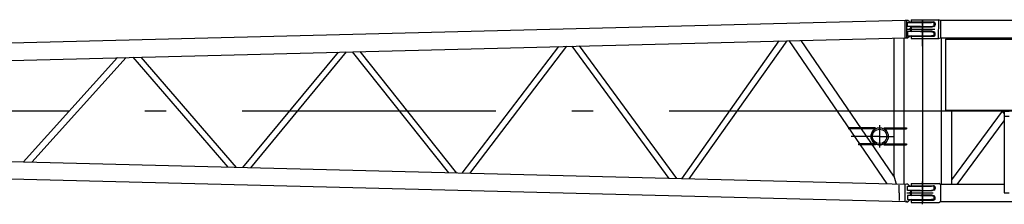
# Model space of a CAD drawing. Extents: x 18661 to 111218, y 18316 to 76360.
# Tile 2 of 55: x 25088 to 30912, y 68497 to 69591. Entities that reach past the tile are written whole.
import ezdxf

# ---------------------------------------------------------------- set-up
doc = ezdxf.new("R2010")
doc.units = 0
doc.header["$LTSCALE"] = 50
doc.header["$MEASUREMENT"] = 0
doc.linetypes.add('CENTER', pattern=[50.5, 30, -9, 2.5, -9])
for name, color, linetype in [('1', 7, 'CONTINUOUS'), ('22', 7, 'CONTINUOUS'), ('3', 7, 'CONTINUOUS')]:
    doc.layers.add(name, color=color, linetype=linetype)

# ---------------------------------------------------------------- blocks, each defined once
blk = doc.blocks.new('*G80')
at = {"layer": '3', "color": 7, "linetype": 'CENTER'}
blk.add_line((30365.089193, 69534.799877), (30499.948193, 69534.799877), dxfattribs=at)
at = {"layer": '3', "color": 7, "linetype": 'CONTINUOUS'}
blk.add_line((30385.61977, 68564.799877), (30490.811574, 68564.799877), dxfattribs=at)
blk = doc.blocks.new('*G78')
at = {"layer": '3', "color": 7, "linetype": 'CONTINUOUS'}
for p, q in [((30361.721193, 69590.799877), (30419.721193, 69590.799877)), ((30361.721193, 69590.799437), (30361.721193, 69577.299337)), ((30361.721193, 69577.299877), (30419.721193, 69577.299877)), ((30376.721193, 69547.299877), (30361.721193, 69545.299877)), ((30361.721193, 69545.299227), (30361.721193, 69524.300787)), ((30419.721193, 69547.299877), (30376.721193, 69547.299877)), ((30419.721193, 69590.799877), (30428.721193, 69590.799877)), ((30419.721193, 69577.299877), (30428.721193, 69577.299877)), ((30428.721193, 69547.299877), (30419.721193, 69547.299877)), ((30428.721193, 69590.799877), (30435.239793, 69590.799877)), ((30428.721193, 69577.299877), (30428.721193, 69590.799877)), ((30428.721193, 69577.299877), (30435.239793, 69577.299877)), ((30432.445993, 69547.299877), (30428.721193, 69547.299877)), ((30428.721193, 69522.299877), (30428.721193, 69547.299877)), ((30482.721193, 69547.299877), (30432.445993, 69547.299877)), ((30435.239793, 69590.799877), (30502.721193, 69590.799877)), ((30435.239793, 69577.299877), (30492.721193, 69577.299877)), ((30495.635293, 69551.233887), (30482.721193, 69547.299877)), ((30502.721193, 69590.799877), (30503.694193, 69590.799877)), ((30502.721193, 69567.299877), (30502.721193, 69560.799877)), ((30503.694193, 69590.799877), (30523.595193, 69590.799877)), ((30523.595193, 69478.799877), (30523.670893, 69590.800967)), ((30523.595593, 69590.799437), (30523.670893, 69590.800967)), ((30534.514193, 69585.599492), (30523.670893, 69590.800967)), ((30534.514193, 69585.599767), (30534.514193, 69534.800007)), ((30534.514193, 69534.800007), (30534.514193, 69484.000247)), ((36322.928483, 69585.599877), (30534.514293, 69585.599877)), ((30361.721193, 69492.299877), (30419.721193, 69492.299877)), ((30361.721193, 69492.299137), (30361.721193, 69478.800577)), ((30361.721193, 69478.799877), (30419.721193, 69478.799877)), ((30361.721793, 69524.299797), (30376.721693, 69522.299817)), ((30376.721193, 69522.299877), (30419.721193, 69522.299877)), ((30428.721193, 69522.299877), (30419.721193, 69522.299877)), ((30419.721193, 69492.299877), (30428.721193, 69492.299877)), ((30419.721193, 69478.799877), (30428.721193, 69478.799877)), ((30432.445993, 69522.299877), (30428.721193, 69522.299877)), ((30428.721193, 69492.299877), (30435.239793, 69492.299877)), ((30428.721193, 69492.299877), (30428.721193, 69478.799877)), ((30428.721193, 69478.799877), (30435.239793, 69478.799877)), ((30482.721193, 69522.299877), (30432.445993, 69522.299877)), ((30435.239793, 69492.299877), (30492.721193, 69492.299877)), ((30435.239793, 69478.799877), (30502.721193, 69478.799877)), ((30495.635293, 69518.365867), (30482.721193, 69522.299877)), ((30502.721193, 69502.299877), (30502.721193, 69508.799877)), ((30502.721193, 69478.799877), (30503.694193, 69478.799877)), ((30503.694193, 69478.799877), (30523.595193, 69478.799877)), ((30523.595193, 69478.799877), (30523.671593, 69478.799877)), ((30523.670893, 69478.799037), (30534.514193, 69484.000522)), ((30534.514193, 69483.999877), (36322.928483, 69483.999877)), ((30538.571193, 69484.000247), (30538.571193, 68615.599597)), ((30640.589393, 69474.799877), (30633.807593, 69484.000387)), ((30563.721193, 69474.799877), (36293.721193, 69474.799877)), ((30563.721193, 69474.799877), (30563.721193, 69466.799877)), ((30563.721193, 69466.799877), (30563.721193, 69062.799877)), ((30563.721193, 69062.799877), (30563.721193, 69054.799877)), ((30563.721193, 69054.799877), (36293.721193, 69054.799877)), ((30898.579793, 69049.799877), (30598.871093, 68643.202037)), ((30598.871193, 69054.799877), (30598.871193, 68615.599597)), ((30894.894193, 69054.799877), (30911.221193, 69032.649984)), ((30911.221193, 69049.799877), (30911.221193, 69019.799877)), ((30911.221193, 69049.799877), (30941.221193, 69049.799877)), ((30911.221193, 69019.799877), (30911.221193, 68564.799877)), ((30911.221193, 69019.799877), (30941.221193, 69019.799877)), ((30633.807593, 68615.599427), (30911.221193, 68991.950684)), ((30361.721193, 68620.799877), (30419.721193, 68620.799877)), ((30361.721193, 68620.799267), (30361.721193, 68607.299167)), ((30361.721193, 68607.299877), (30419.721193, 68607.299877)), ((30419.721193, 68620.799877), (30428.721193, 68620.799877)), ((30419.721193, 68607.299877), (30428.721193, 68607.299877)), ((30428.721193, 68620.799877), (30435.239793, 68620.799877)), ((30428.721193, 68607.299877), (30428.721193, 68620.799877)), ((30428.721193, 68607.299877), (30435.239793, 68607.299877)), ((30435.239793, 68620.799877), (30502.721193, 68620.799877)), ((30435.239793, 68607.299877), (30492.721193, 68607.299877)), ((30502.721193, 68620.799877), (30503.694193, 68620.799877)), ((30503.694193, 68620.799877), (30523.595193, 68620.799877)), ((30523.595593, 68620.799267), (30523.670893, 68620.800807)), ((30534.514193, 68615.599322), (30523.670893, 68620.800807)), ((30911.221193, 68615.599877), (30534.514193, 68615.599877)), ((30534.514193, 68615.599597), (30534.514193, 68564.799837)), ((30376.721193, 68577.299877), (30361.721193, 68575.299877)), ((30361.721193, 68575.299057), (30361.721193, 68554.300617)), ((30361.721793, 68554.299797), (30376.721693, 68552.299817)), ((30419.721193, 68577.299877), (30376.721193, 68577.299877)), ((30376.721193, 68552.299877), (30419.721193, 68552.299877)), ((30428.721193, 68577.299877), (30419.721193, 68577.299877)), ((30428.721193, 68552.299877), (30419.721193, 68552.299877)), ((30432.445993, 68577.299877), (30428.721193, 68577.299877)), ((30428.721193, 68552.299877), (30428.721193, 68577.299877)), ((30432.445993, 68552.299877), (30428.721193, 68552.299877)), ((30482.721193, 68577.299877), (30432.445993, 68577.299877)), ((30482.721193, 68552.299877), (30432.445993, 68552.299877)), ((30495.635293, 68581.233887), (30482.721193, 68577.299877)), ((30495.635293, 68548.365867), (30482.721193, 68552.299877)), ((30502.721193, 68597.299877), (30502.721193, 68590.799877)), ((30534.514193, 68564.799837), (30534.514193, 68514.000077)), ((30911.221193, 68564.799877), (30941.221193, 68564.799877)), ((30361.721193, 68522.300497), (30361.721193, 68508.800407)), ((30361.721193, 68522.299877), (30419.721193, 68522.299877)), ((30361.721193, 68508.799877), (30419.721193, 68508.799877)), ((30419.721193, 68522.299877), (30428.721193, 68522.299877)), ((30419.721193, 68508.799877), (30428.721193, 68508.799877)), ((30428.721193, 68522.299877), (30435.239793, 68522.299877)), ((30428.721193, 68522.299877), (30428.721193, 68508.799877)), ((30428.721193, 68508.799877), (30435.239793, 68508.799877)), ((30435.239793, 68522.299877), (30492.721193, 68522.299877)), ((30435.239793, 68508.799877), (30523.671261, 68508.799877)), ((30502.721193, 68532.299877), (30502.721193, 68538.799877)), ((30523.670893, 68508.798867), (30534.514193, 68514.000352)), ((30534.514293, 68513.999877), (36322.928483, 68513.999877))]:
    blk.add_line(p, q, dxfattribs=at)
at = {"layer": '3', "color": 7, "linetype": 'CENTER'}
for p, q in [((30428.721493, 69590.299877), (30428.721493, 68508.799877)), ((36428.721193, 69049.799877), (30428.721493, 69049.799877))]:
    blk.add_line(p, q, dxfattribs=at)
at = {"layer": '3', "color": 7, "linetype": 'CONTINUOUS'}
blk.add_lwpolyline([(30633.807393, 69484.000247), (30633.804993, 69484.000797)], dxfattribs=at)
for centre, radius, start, end in [((30492.721193, 69567.299877), 10, 40.541602, 90.000013), ((30492.721193, 69560.799877), 10, -73.05772, 0.00001), ((30492.721193, 69567.299877), 10, -0.00001, 40.5416), ((30492.721193, 69502.299877), 10, -90.00001, -40.5416), ((30492.721193, 69508.799877), 10, -0.00001, 73.05772), ((30492.721193, 69502.299877), 10, -40.5416, 0.00001), ((30635.163908, 69488.953214), 5.135513, -105.819898, -105.597377), ((30634.050305, 69484.937955), 0.968721, -106.012029, -105.164641), ((30633.811189, 69484.040126), 0.039814, -111.0423, -98.952345), ((30492.721193, 68597.299877), 10, 40.541602, 90.000013), ((30492.721193, 68597.299877), 10, -0.00001, 40.5416), ((30492.721193, 68590.799877), 10, -73.05772, 0.00001), ((30492.721193, 68538.799877), 10, -0.00001, 73.05772), ((30492.721193, 68532.299877), 10, -90.00001, -40.5416), ((30492.721193, 68532.299877), 10, -40.5416, 0.00001)]:
    blk.add_arc(centre, radius, start, end, dxfattribs=at)
at = {"layer": '22', "color": 7, "linetype": 'CONTINUOUS'}
blk.add_blockref('*G80', (0, 0), dxfattribs=at)
blk = doc.blocks.new('*G81')
at = {"layer": '1', "color": 7, "linetype": 'CENTER'}
blk.add_line((30429.153494, 69049.799877), (18870.664494, 69049.799877), dxfattribs=at)
at = {"layer": '3', "color": 7, "linetype": 'CONTINUOUS'}
for p, q in [((30325.998494, 69585.628837), (19084.500264, 69300.616202)), ((30333.093494, 69586.800407), (30325.998494, 69585.628837)), ((30326.000494, 69534.881417), (30326.000494, 69585.628577)), ((30326.000494, 69483.997247), (30326.000494, 69534.881417)), ((30334.557494, 69586.802577), (30333.093494, 69586.802577)), ((30341.999494, 69586.802577), (30334.557494, 69586.802577)), ((30334.558494, 69534.799877), (30355.500494, 69534.799877)), ((30339.500494, 69574.299877), (30355.219494, 69574.299877)), ((30339.500494, 69549.799877), (30339.500494, 69574.299877)), ((30341.951494, 69549.799887), (30339.500494, 69549.799887)), ((30415.766494, 69549.799877), (30341.951494, 69549.799877)), ((30349.749494, 69579.624667), (30342.000494, 69586.799877)), ((30355.219494, 69574.299877), (30415.766494, 69574.299877)), ((30355.500494, 69534.799877), (30355.500494, 69539.799877)), ((30355.500494, 69534.799877), (30355.500494, 69529.799877)), ((30415.766494, 69574.299877), (30423.245494, 69574.299877)), ((30415.766494, 69549.799877), (30423.245494, 69549.799877)), ((30423.245494, 69574.299877), (30438.500494, 69574.299877)), ((30423.245494, 69549.799877), (30438.500494, 69549.799877)), ((30438.500494, 69574.299877), (30481.500494, 69574.299877)), ((30438.500494, 69549.799877), (30476.500494, 69549.799877)), ((30476.500494, 69549.799877), (30496.500494, 69554.799877)), ((30496.500494, 69572.799877), (30481.500494, 69574.299877)), ((30496.500494, 69554.799587), (30496.500494, 69572.799677)), ((19269.061157, 69203.662824), (30326.001494, 69483.996275)), ((30259.350494, 69482.335697), (30259.350494, 68663.052807)), ((30319.650494, 68615.763547), (30319.650494, 69483.836207)), ((30326.001494, 69483.996267), (30333.093494, 69482.799187)), ((30333.093494, 69482.797177), (30334.557494, 69482.797177)), ((30334.557494, 69482.797177), (30341.999494, 69482.797177)), ((30341.951494, 69519.799877), (30339.500494, 69519.799877)), ((30339.500494, 69519.799877), (30339.500494, 69495.299877)), ((30339.500494, 69495.299877), (30355.219494, 69495.299877)), ((30415.766494, 69519.799877), (30341.951494, 69519.799877)), ((30349.749494, 69489.975087), (30342.000494, 69482.799877)), ((30355.219494, 69495.299877), (30415.766494, 69495.299877)), ((30415.766494, 69519.799877), (30423.245494, 69519.799877)), ((30415.766494, 69495.299877), (30423.245494, 69495.299877)), ((30423.245494, 69519.799877), (30438.500494, 69519.799877)), ((30423.245494, 69495.299877), (30438.500494, 69495.299877)), ((30438.500494, 69519.799877), (30476.500494, 69519.799877)), ((30438.500494, 69495.299877), (30481.500494, 69495.299877)), ((30476.500494, 69519.799877), (30496.500494, 69514.799877)), ((30496.500494, 69496.799877), (30481.500494, 69495.299877)), ((30496.500494, 69496.799907), (30496.500494, 69514.800007)), ((28275.651494, 69432.020187), (27704.054594, 68682.071377)), ((27750.933894, 68680.890767), (28324.366094, 69433.247567)), ((28352.966294, 69433.981777), (28927.495694, 68651.052667)), ((28975.516494, 68649.843167), (28399.244794, 69435.147097)), ((29579.197494, 69465.069937), (29001.949494, 68649.165547)), ((29047.683494, 68648.013487), (29626.590494, 69466.263667)), ((29637.713494, 69466.565987), (30217.041494, 68618.345217)), ((30259.350494, 68663.314197), (29709.505494, 69468.367267)), ((25666.441794, 69365.867177), (25109.274394, 68747.859797)), ((25159.300194, 68746.598057), (25718.794494, 69367.186387)), ((25757.817694, 69368.183947), (26319.068894, 68717.187397)), ((26370.357394, 68715.893377), (25806.923794, 69369.421297)), ((26971.461094, 69398.953177), (26406.470494, 68714.970097)), ((26454.753394, 68713.753637), (27021.797594, 69400.222737)), ((27055.219594, 69401.077847), (27623.646594, 68684.111277)), ((27673.129794, 68682.863387), (27102.763794, 69402.275527)), ((30174.500494, 68966.129995), (30174.500494, 68834.335107)), ((30326.001493, 68615.603432), (19272.700265, 68895.844685)), ((30150.550494, 68950.599877), (29988.506494, 68950.599877)), ((30150.550494, 68944.599877), (29988.506494, 68944.599877)), ((30150.550494, 68944.599877), (30066.191494, 68944.599877)), ((30198.450494, 68950.599877), (30333.650494, 68950.599877)), ((30198.450494, 68944.599877), (30333.650494, 68944.599877)), ((30333.650494, 68950.599877), (30333.650494, 68944.599877)), ((30150.549494, 68855.000147), (30049.701494, 68855.001287)), ((30049.701494, 68855.001287), (30049.701494, 68849.001287)), ((30150.549494, 68849.000147), (30049.701494, 68849.001287)), ((30127.386494, 68855.000407), (30150.549494, 68855.000147)), ((30150.549494, 68855.000147), (30150.549494, 68849.000147)), ((30198.450494, 68855.000147), (30333.650494, 68855.001677)), ((30198.450494, 68855.000147), (30198.450494, 68849.000147)), ((30198.450494, 68849.000147), (30333.650494, 68849.001677)), ((30333.650494, 68855.001677), (30333.650494, 68849.001677)), ((19084.500264, 68798.983548), (30325.998494, 68513.970917)), ((30289.500494, 68565.712607), (30289.500494, 68610.862607)), ((30326.000494, 68564.718337), (30326.000494, 68615.602507)), ((30333.093494, 68616.800567), (30326.001494, 68615.603487)), ((30334.557494, 68616.802577), (30333.093494, 68616.802577)), ((30341.999494, 68616.802577), (30334.557494, 68616.802577)), ((30339.500494, 68604.299877), (30355.219494, 68604.299877)), ((30339.500494, 68579.799877), (30339.500494, 68604.299877)), ((30349.749494, 68609.624667), (30342.000494, 68616.799877)), ((30355.219494, 68604.299877), (30415.766494, 68604.299877)), ((30415.766494, 68604.299877), (30423.245494, 68604.299877)), ((30423.245494, 68604.299877), (30438.500494, 68604.299877)), ((30438.500494, 68604.299877), (30481.500494, 68604.299877)), ((30496.500494, 68602.799877), (30481.500494, 68604.299877)), ((30289.500494, 68565.712607), (30289.500494, 68520.562607)), ((30326.000494, 68513.971177), (30326.000494, 68564.718337)), ((30334.558494, 68564.799877), (30491.420394, 68564.799877)), ((30341.951494, 68579.799877), (30339.500494, 68579.799877)), ((30339.500494, 68549.799877), (30339.500494, 68525.299877)), ((30341.951494, 68549.799867), (30339.500494, 68549.799867)), ((30415.766494, 68579.799877), (30341.951494, 68579.799877)), ((30415.766494, 68549.799877), (30341.951494, 68549.799877)), ((30355.500494, 68564.799877), (30355.500494, 68569.799877)), ((30355.500494, 68564.799877), (30355.500494, 68559.799877)), ((30415.766494, 68579.799877), (30423.245494, 68579.799877)), ((30415.766494, 68549.799877), (30423.245494, 68549.799877)), ((30423.245494, 68579.799877), (30438.500494, 68579.799877)), ((30423.245494, 68549.799877), (30438.500494, 68549.799877)), ((30438.500494, 68579.799877), (30476.500494, 68579.799877)), ((30438.500494, 68549.799877), (30476.500494, 68549.799877)), ((30476.500494, 68579.799877), (30496.500494, 68584.799877)), ((30476.500494, 68549.799877), (30496.500494, 68544.799877)), ((30496.500494, 68584.799747), (30496.500494, 68602.799847)), ((30496.500494, 68526.800077), (30496.500494, 68544.800167)), ((30326.000494, 68513.971177), (30333.093494, 68512.799347)), ((30333.093494, 68512.797177), (30334.557494, 68512.797177)), ((30334.557494, 68512.797177), (30341.999494, 68512.797177)), ((30339.500494, 68525.299877), (30355.219494, 68525.299877)), ((30349.749494, 68519.975087), (30342.000494, 68512.799877)), ((30355.219494, 68525.299877), (30415.766494, 68525.299877)), ((30415.766494, 68525.299877), (30423.245494, 68525.299877)), ((30423.245494, 68525.299877), (30438.500494, 68525.299877)), ((30438.500494, 68525.299877), (30481.500494, 68525.299877)), ((30496.500494, 68526.799877), (30481.500494, 68525.299877))]:
    blk.add_line(p, q, dxfattribs=at)
at = {"layer": '3', "color": 7, "linetype": 'CENTER'}
for p, q in [((30365.520494, 69534.799877), (30500.379494, 69534.799877)), ((30428.721493, 69433.047257), (30428.721493, 69580.945524)), ((30174.500494, 68899.799877), (30006.325494, 68899.799877)), ((30174.500494, 68899.799877), (30259.350494, 68899.799877)), ((30428.721493, 68497.373951), (30428.721493, 68632.003204))]:
    blk.add_line(p, q, dxfattribs=at)
for points in [[(30333.093494, 69586.800407), (30333.093494, 69586.799357)], [(30334.557494, 69586.800407), (30334.557494, 69586.790217)], [(30333.093494, 69482.799187), (30333.093494, 69482.800327)], [(30217.041494, 68618.345517), (30217.052494, 68618.333727)], [(30333.093494, 68512.799347), (30333.093494, 68512.800397)], [(30334.557494, 68512.799347), (30334.557494, 68512.809537)]]:
    blk.add_lwpolyline(points, dxfattribs=at)
at = {"layer": '3', "color": 7, "linetype": 'CONTINUOUS'}
for radius in [50.8, 42.8]:
    blk.add_circle((30174.500494, 68899.799877), radius, dxfattribs=at)
at = {"layer": '3', "color": 7, "linetype": 'CENTER'}
for centre, radius, start, end in [((30333.084234, 69586.798203), 0.009331, -7.114442, 7.105584), ((30333.022773, 69586.77566), 0.073884, 13.898094, 16.825744), ((30332.807419, 69586.790932), 0.287086, -0.493884, 0.494035), ((-10604.420337, 69583.430207), 40938.978832, -0.140842, 0.000254), ((30279.989279, 69586.676267), 54.568225, -0.036308, 0.036308), ((28993.440684, 69586.083227), 1341.116812, -0.003587, 0.003587), ((30333.802543, 69586.775427), 0.755096, -1.122324, 1.122314), ((30321.006552, 69586.735742), 13.550965, -0.10526, 0.105261), ((30195.122382, 69586.597042), 139.435119, -0.018345, 0.018345), ((30045.535541, 69586.498102), 289.021958, -0.010763, 0.010763), ((29815.650295, 69586.379467), 518.907203, -0.007104, 0.007104), ((29474.078642, 69586.241162), 860.478855, -0.004925, 0.004925), ((28331.222358, 69575.201244), 2003.364236, 0.30347, 0.308822), ((27438.52567, 69585.708557), 2896.032826, -0.002049, 0.002049), ((26250.419673, 69585.491887), 4084.138823, -0.001587, 0.001587), ((24650.743493, 69585.255692), 5683.815002, -0.001241, 0.001241), ((22546.069203, 69585.000007), 7788.489292, -0.000976, 0.000976), ((19647.482329, 69584.724857), 10687.076166, -0.000764, 0.000764), ((15781.799697, 69584.430267), 14552.758798, -0.000599, 0.000599), ((10132.739562, 69584.116267), 20201.818933, -0.000459, 0.000459), ((2251.348753, 69583.782897), 28083.209742, -0.00035, 0.00035), ((-31669.74319, 69583.058162), 62004.301684, -0.000176, 0.000176), ((-81146.06155, 69582.666722), 111480.620044, -0.000103, 0.000103), ((-200893.543681, 69582.256147), 231228.102175, -0.000052, 0.000052), ((30333.018971, 69482.825076), 0.07781, -16.714697, -13.927683), ((30333.082029, 69482.801512), 0.011526, -5.899247, 5.902649), ((30332.805058, 69482.808823), 0.289447, -0.490052, 0.489809), ((30270.794318, 68664.174349), 11.498651, -174.402655, -172.520875), ((30267.797706, 68663.731693), 8.470055, -172.851227, -170.595503), ((30280.033095, 68666.007776), 20.914361, -169.921049, -169.151725), ((30389.602876, 68689.36353), 132.941965, -168.153363, -168.034289), ((30303.15943, 68671.132596), 44.597108, -167.922275, -167.511623), ((30303.700567, 68671.204724), 45.141063, -167.570763, -167.118868), ((30329.635661, 68677.028978), 71.721963, -167.201951, -166.898938), ((30217.12424, 68618.403496), 0.100076, -135.800259, -122.483092), ((30217.246304, 68618.550508), 0.290636, -127.222597, -121.027832), ((30217.455984, 68618.844436), 0.651198, -123.50732, -120.090526), ((30217.763648, 68619.345433), 1.239022, -120.785031, -118.602346), ((30218.197407, 68620.083329), 2.094701, -119.356567, -117.861005), ((30218.7561, 68621.075977), 3.233518, -118.393283, -117.291114), ((30219.47415, 68622.496113), 4.824828, -117.136421, -116.298853), ((30220.318249, 68624.149781), 6.681358, -116.505247, -115.836392), ((30221.328048, 68626.116475), 8.89169, -116.169992, -115.625595), ((30222.500584, 68628.672438), 11.703454, -115.389524, -114.935176), ((30223.859883, 68631.466747), 14.810464, -115.146141, -114.762116), ((30356.677472, 68683.66058), 99.563649, -166.709354, -166.478521), ((30368.541681, 68686.744928), 111.820388, -166.363291, -166.145492), ((30386.167809, 68690.928111), 129.935507, -166.215702, -166.019055), ((30414.307304, 68697.901075), 158.926067, -166.030621, -165.86285), ((30442.346214, 68705.179452), 187.893603, -165.798932, -165.651762), ((30470.156193, 68712.637878), 216.684683, -165.563431, -165.431445), ((30499.553128, 68719.981037), 246.983682, -165.498115, -165.379087), ((30533.987279, 68729.363945), 282.671477, -165.300623, -165.193962), ((30568.097568, 68737.979312), 317.851057, -165.263813, -165.167038), ((30605.724041, 68748.399891), 356.891636, -165.096259, -165.008499), ((30642.507439, 68757.715272), 394.833083, -165.083472, -165.003069), ((30684.216213, 68769.406132), 438.146741, -164.937711, -164.864417), ((30723.362017, 68780.156075), 478.741482, -164.845758, -164.778149), ((30767.843715, 68792.840892), 524.993393, -164.716946, -164.654962), ((30809.085585, 68803.266275), 567.524511, -164.741803, -164.684365), ((30856.633758, 68816.91176), 616.988589, -164.628491, -164.57568), ((30897.430588, 68827.145055), 659.038462, -164.661386, -164.612164), ((30950.859343, 68842.685853), 714.676118, -164.547524, -164.502453), ((30983.189509, 68852.667217), 748.498454, -164.427442, -164.384728), ((31021.376003, 68861.332488), 787.610378, -164.525381, -164.48508), ((31072.667402, 68877.258551), 841.294383, -164.374354, -164.336472), ((31114.16436, 68888.347192), 884.244254, -164.370607, -164.334091), ((31156.513203, 68900.012803), 928.170006, -164.346628, -164.311434), ((31209.335106, 68915.228083), 983.138474, -164.290165, -164.256623), ((31259.425848, 68929.959081), 1035.347259, -164.224121, -164.191993), ((31310.322494, 68943.051915), 1087.886409, -164.258739, -164.227902), ((31359.95002, 68957.941039), 1139.692829, -164.185712, -164.156038), ((31414.822593, 68974.534032), 1197.011321, -164.109064, -164.080594), ((31466.985122, 68988.663998), 1251.049182, -164.113538, -164.086122), ((31523.211023, 69004.013135), 1309.328997, -164.114821, -164.088463), ((31576.507956, 69018.803549), 1364.638808, -164.104744, -164.079315), ((31634.80378, 69037.480601), 1425.823137, -164.000163, -163.975689), ((31689.41214, 69050.729509), 1481.968815, -164.066168, -164.042525), ((31749.183752, 69070.503683), 1544.875734, -163.946856, -163.924071), ((31804.687853, 69084.349408), 1602.044743, -163.997939, -163.975899), ((31865.875923, 69102.593551), 1665.89166, -163.953721, -163.932458), ((31921.966258, 69119.746365), 1724.538545, -163.900609, -163.880014), ((31984.276125, 69136.115034), 1788.943985, -163.930465, -163.910576), ((32040.680253, 69153.977987), 1848.089907, -163.863093, -163.843806), ((32103.764998, 69171.095832), 1913.446709, -163.877102, -163.858459), ((32160.135049, 69186.505043), 1971.878656, -163.883731, -163.865632), ((32223.787136, 69207.550041), 2038.873435, -163.794598, -163.777086), ((32279.732697, 69223.483229), 2097.04272, -163.786131, -163.769113), ((32343.63556, 69238.587806), 2162.623086, -163.858102, -163.841624), ((32398.684189, 69258.377291), 2221.007425, -163.746482, -163.730453), ((32462.177443, 69273.886378), 2286.30486, -163.803129, -163.787593), ((32516.459741, 69294.412234), 2344.16375, -163.676284, -163.661159), ((32580.339157, 69310.662285), 2410.035976, -163.71766, -163.702997), ((32631.497637, 69323.387277), 2462.710681, -163.752836, -163.73854), ((32692.171402, 69343.386363), 2526.558255, -163.688444, -163.674562), ((32745.594151, 69357.304535), 2581.739861, -163.711396, -163.697871), ((32808.927833, 69378.899663), 2648.59065, -163.634077, -163.620954), ((32849.461597, 69390.317174), 2690.699111, -163.63109, -163.61825), ((32920.744227, 69406.951532), 2763.782536, -163.704183, -163.691776), ((32976.363417, 69426.04357), 2822.526314, -163.63685, -163.62475), ((33028.60269, 69441.831535), 2877.09763, -163.616388, -163.604531), ((33087.328518, 69462.265619), 2939.204846, -163.545526, -163.5339), ((33136.576493, 69473.21165), 2989.537679, -163.600253, -163.588785), ((33184.72804, 69489.143838), 3040.229241, -163.557145, -163.54583), ((33242.026911, 69503.168424), 3099.155216, -163.597218, -163.586092), ((33294.749208, 69521.169213), 3154.816287, -163.543064, -163.532105), ((33348.708124, 69534.162887), 3210.246413, -163.582713, -163.571918), ((33399.63044, 69551.797405), 3264.078064, -163.527803, -163.517158), ((33454.836602, 69570.824673), 3322.41509, -163.472635, -163.46215), ((33506.20178, 69577.889104), 3373.6754, -163.595449, -163.585109), ((33560.785815, 69602.603689), 3433.028725, -163.446881, -163.436691), ((33611.645878, 69615.20714), 3485.372129, -163.476448, -163.466393), ((33666.163217, 69628.911417), 3541.536068, -163.504845, -163.494934), ((33716.584347, 69647.363801), 3595.123477, -163.441267, -163.431484), ((33770.780961, 69661.146495), 3651.000803, -163.466706, -163.457058), ((33820.583765, 69673.757261), 3702.333403, -163.489429, -163.479902), ((33874.291088, 69693.635031), 3759.477873, -163.422211, -163.412812), ((33923.468943, 69706.257126), 3810.213038, -163.442017, -163.432733), ((33976.582976, 69720.088485), 3865.066421, -163.460718, -163.451556), ((34024.844215, 69738.941492), 3916.700859, -163.388272, -163.379217), ((34077.314802, 69752.805985), 3970.945283, -163.404081, -163.395142), ((34124.60069, 69765.28972), 4019.827042, -163.417231, -163.408394), ((34176.21382, 69785.642398), 4075.105684, -163.341366, -163.332638), ((30333.022906, 68512.824057), 0.073746, -16.828496, -13.895344), ((30333.084187, 68512.801551), 0.009378, -7.069907, 7.078721), ((30332.807419, 68512.808822), 0.287086, -0.494035, 0.493884), ((28993.440684, 68513.516527), 1341.116812, -0.003587, 0.003587), ((28331.222358, 68524.39851), 2003.364236, -0.308822, -0.30347), ((29474.078642, 68513.358592), 860.478855, -0.004925, 0.004925), ((29815.650295, 68513.220287), 518.907203, -0.007104, 0.007104), ((30045.535541, 68513.101652), 289.021958, -0.010763, 0.010763), ((30195.122382, 68513.002712), 139.435119, -0.018345, 0.018345), ((30279.988924, 68512.923487), 54.568581, -0.036308, 0.036308), ((30321.006552, 68512.864012), 13.550965, -0.105261, 0.10526), ((30333.802508, 68512.824327), 0.755131, -1.122262, 1.122272), ((-200893.543681, 68517.343607), 231228.102175, -0.000052, 0.000052), ((-81146.06155, 68516.933032), 111480.620044, -0.000103, 0.000103), ((-31669.74319, 68516.541592), 62004.301684, -0.000176, 0.000176), ((-10602.749813, 68516.169547), 40937.308307, -0.000254, 0.000254), ((2251.348753, 68515.816857), 28083.209742, -0.00035, 0.00035), ((10132.739562, 68515.483487), 20201.818933, -0.000459, 0.000459), ((15781.799697, 68515.169487), 14552.758798, -0.000599, 0.000599), ((19647.482329, 68514.874897), 10687.076166, -0.000764, 0.000764), ((22546.069203, 68514.599747), 7788.489292, -0.000976, 0.000976), ((24650.743493, 68514.344062), 5683.815002, -0.001241, 0.001241), ((26250.419673, 68514.107867), 4084.138823, -0.001587, 0.001587), ((27438.52567, 68513.891197), 2896.032826, -0.002049, 0.002049)]:
    blk.add_arc(centre, radius, start, end, dxfattribs=at)
at = {"layer": '3', "color": 7, "linetype": 'CONTINUOUS'}
for centre, radius, start, end in [((30363.337494, 69594.299877), 20, -132.7974, -90), ((30365.500494, 69539.799877), 10, 90, 180), ((30363.337494, 69475.299877), 20, 90, 132.7974), ((30365.500494, 69529.799877), 10, 180, -90), ((30174.500494, 68899.799877), 50.8, 90, -61.87052), ((30363.337494, 68624.299877), 20, -132.7974, -90), ((30365.500494, 68569.799877), 10, 90, 180), ((30365.500494, 68559.799877), 10, 180, -90), ((30363.337494, 68505.299877), 20, 90, 132.7974)]:
    blk.add_arc(centre, radius, start, end, dxfattribs=at)

msp = doc.modelspace()

# ---------------------------------------------------------------- block references
at = {"layer": '22', "color": 7, "linetype": 'CONTINUOUS'}
for name in ['*G81', '*G78']:
    msp.add_blockref(name, (0, 0), dxfattribs=at)

doc.saveas('drawing.dxf')
